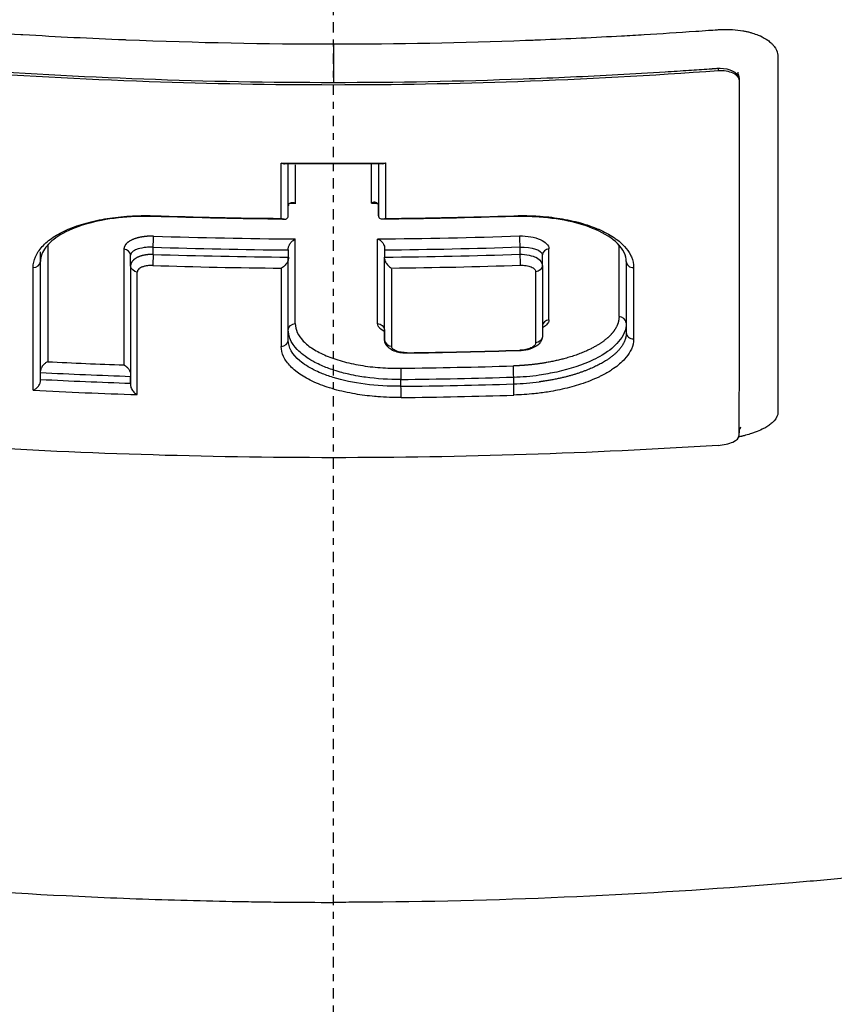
# Model space of a CAD drawing. Header units: millimetres. Extents: x 0 to 4378, y 0 to 2376.
# Tile 138 of 256: x 773 to 784, y 1535 to 1550. Entities that reach past the tile are written whole.
import ezdxf

# ---------------------------------------------------------------- set-up
doc = ezdxf.new("R2010")
doc.units = ezdxf.units.MM
doc.header["$LTSCALE"] = 0.2
doc.linetypes.add('CENTER2', pattern=[1.125, 0.75, -0.125, 0.125, -0.125])
doc.layers.add('02_Center Line', color=1, linetype='CENTER2')

# ---------------------------------------------------------------- blocks, each defined once
blk = doc.blocks.new('A$Cd3ae7b64')
for p, q in [((-1.922, 947.068), (-1.922, 947.068)), ((-0.93, 947.048), (-0.93, 947.048)), ((5.564, 946.692), (5.564, 946.658)), ((-1.922, 946.512), (-1.922, 946.512)), ((-0.93, 946.493), (-0.93, 946.493)), ((0.928, 946.493), (0.928, 946.493)), ((1.919, 946.512), (1.919, 946.512)), ((5.864, 946.548), (5.864, 946.521)), ((-0.649, 944.559), (-0.649, 945.312)), ((-0.649, 944.705), (-0.649, 945.312)), ((0.654, 945.312), (0.654, 944.559)), ((0.654, 945.312), (0.654, 944.706)), ((0.654, 944.559), (0.654, 944.706)), ((-0.548, 943.004), (-0.548, 944.226)), ((-2.602, 944.002), (-2.602, 944.106)), ((-0.649, 944.067), (-0.649, 943.963)), ((0.743, 944.068), (0.743, 944.068)), ((0.743, 944.068), (0.743, 943.964)), ((2.696, 944.109), (2.696, 944.005)), ((-4.23, 942.321), (-4.23, 944.041)), ((-2.928, 943.837), (-2.928, 943.991)), ((-0.649, 942.914), (-0.649, 943.963)), ((-0.649, 942.765), (-0.649, 943.938)), ((0.742, 942.914), (0.743, 943.964)), ((0.742, 942.766), (0.743, 943.939)), ((3.022, 943.84), (3.022, 943.995)), ((-4.23, 943.901), (-4.23, 943.901)), ((-4.23, 942.173), (-4.23, 943.901)), ((-2.928, 943.837), (-2.928, 942.108)), ((-2.928, 943.837), (-2.928, 942.276)), ((-1.922, 943.824), (-1.922, 943.824)), ((-0.93, 943.807), (-0.93, 943.807)), ((1.919, 943.824), (1.919, 943.824)), ((3.022, 943.84), (3.022, 942.969)), ((3.022, 943.84), (3.022, 942.814)), ((4.235, 943.901), (4.235, 942.873)), ((4.235, 943.901), (4.235, 943.015)), ((-0.649, 942.914), (-0.649, 942.914)), ((0.742, 942.914), (0.742, 942.766)), ((0.742, 942.766), (0.742, 942.914)), ((2.926, 942.898), (2.926, 942.898)), ((-0.649, 942.765), (-0.649, 942.765)), ((0.928, 942.358), (0.928, 942.358)), ((-4.23, 942.197), (-4.23, 942.296)), ((-2.928, 942.143), (-2.928, 942.241)), ((2.608, 942.132), (2.608, 942.231)), ((0.979, 942.098), (0.979, 942.196)), ((0.928, 941.936), (0.928, 941.936))]:
    blk.add_line(p, q)
for centre, major_axis, ratio, start_param, end_param in [((-0.759, 1016.699), (-0.008, 82.251), 0.000051, 3.641655, 3.661629), ((0, 1011.586), (71.394, -0.002), 0.928177, 4.701923, 4.722988), ((-0.541, 1016.653), (0.007, 81.799), 0.000022, 2.630721, 2.645093), ((0.547, 1016.656), (0.005, -81.802), 0.000036, 0.496823, 0.51119), ((0.764, 1016.703), (-0.009, -82.256), 0.00003, 5.763093, 5.783064), ((-0.007, 1013.311), (73.954, -0.002), 0.927189, 4.719989, 4.721059), ((0.009, 1013.295), (74.104, -0.002), 0.928102, 4.677143, 4.702178), ((-0.009, 1013.294), (74.104, -0.002), 0.928102, 4.722724, 4.74776), ((0.006, 1013.838), (75.101, -0.002), 0.926931, 4.677744, 4.705038), ((-0.007, 1013.883), (75.149, -0.002), 0.926942, 4.721044, 4.748325), ((0.636, 1016.045), (-0.005, 81.109), 0.000032, 3.591268, 3.624764), ((-4.103, 1015.415), (0.022, 80.346), 0.000056, 2.662156, 2.709591), ((-3.005, 1015.635), (-0.019, -80.621), 0.000055, 5.804391, 5.851613), ((0.007, 1013.899), (75.297, -0.002), 0.927453, 4.677763, 4.703714), ((-0.649, 944.187), (0, 0.135), 0.000363, 3.620457, 3.927222), ((-0.007, 1013.936), (75.337, -0.002), 0.92745, 4.722368, 4.748308), ((0.743, 944.184), (0, 0.131), 0.000579, 2.333901, 2.645888), ((3.098, 1015.684), (0.019, -80.673), 0.000081, 0.450497, 0.478828), ((4.109, 1015.474), (0.02, -80.412), 0.000079, 0.451053, 0.479478), ((-2.603, 943.932), (0.0032, 0.0999), 0.012856, 0.785349, 2.659753), ((0.006, 1013.99), (-75.475, 0.002), 0.927845, 1.536257, 1.562148), ((-0.648, 943.846), (0, 0.133), 0.000491, 0.495302, 0.804216), ((-0.007, 1014.034), (75.523, -0.002), 0.927843, 4.722341, 4.748216), ((0.742, 943.847), (0, 0.133), 0.000583, 5.479289, 5.787417), ((-4.356, 1015.37), (-0.02, 80.689), 0.000072, 3.571985, 3.621911), ((0.007, 1014.044), (-75.665, 0.003), 0.928349, 1.536274, 1.560828), ((-0.755, 1016.036), (-0.005, 81.499), 0.000032, 3.592132, 3.622975), ((-0.008, 1014.089), (75.713, -0.002), 0.928343, 4.723657, 4.748198), ((0.851, 1016.027), (0.008, 81.489), 0.00002, 2.660453, 2.691305), ((4.335, 943.901), (-0.1, 0), 0.886842, 0.000221, 1.627453), ((4.335, 943.901), (-0.1, 0), 0.886842, 0.000018, 0.000221), ((4.363, 1015.435), (-0.022, -80.762), 0.000059, 5.802847, 5.831211), ((-2.849, 1015.666), (0.016, -81.06), 0.000069, 0.429775, 0.479517), ((2.945, 1015.727), (-0.02, -81.126), 0.000062, 5.803638, 5.831873), ((4.335, 942.873), (-0.1, 0), 0.89959, 0.00002, 1.626158), ((-0.006, 1015.207), (78.262, -0.002), 0.92805, 4.726147, 4.746973), ((1.068, 942.628), (-0.0007, 0.0538), 0.007417, 3.1416, 3.707734), ((1.068, 942.628), (-0.0007, 0.0538), 0.007417, 3.137067, 3.1416), ((2.696, 942.665), (-0.0018, 0.0536), 0.018843, 3.145343, 3.705099), ((0.027, 1016.173), (-79.623, 0.001), 0.927134, 1.518638, 1.532479), ((-0.004, 1015.562), (-78.968, 0.002), 0.927072, 1.583258, 1.603845), ((0.027, 1016.194), (-79.789, 0.002), 0.927485, 1.517446, 1.533785), ((-0.004, 1015.589), (-79.137, 0.002), 0.927485, 1.583251, 1.603829), ((2.604, 942.953), (-1.638, -0.061), 0.440176, 1.5568, 1.783466), ((0.026, 1016.25), (-79.932, 0.003), 0.927766, 1.517557, 1.533867), ((-0.004, 1015.66), (-79.293, 0.002), 0.927799, 1.583225, 1.603764), ((2.574, 942.746), (-1.548, -0.043), 0.397023, 1.58138, 1.822144), ((0.026, 1016.281), (-80.099, 0.001), 0.928235, 1.516333, 1.535131), ((-0.004, 1015.687), (-79.462, 0.002), 0.928205, 1.583219, 1.60375), ((5.563, 941.364), (-0.3, -0.023), 0.395372, 1.540951, 3.111748)]:
    blk.add_ellipse(centre, major_axis=major_axis, ratio=ratio, start_param=start_param, end_param=end_param)
for points, knots in [([(-31.28, 945.164), (-31.947, 945.876), (-32.269, 946.705), (-31.75, 947.658), (-31.715, 947.716), (-31.638, 947.837), (-31.596, 947.898), (-31.509, 948.016), (-31.463, 948.075), (-31.22, 948.366), (-30.976, 948.594), (-30.536, 948.932), (-30.376, 949.044), (-29.508, 949.606), (-28.615, 950.043), (-27.265, 950.556), (-26.987, 950.656), (-24.346, 951.559), (-21.31, 952.25), (-15.568, 953.131), (-13.191, 953.41), (-9.442, 953.726), (-8.166, 953.812), (-5.586, 953.956), (-4.261, 954.013), (-2.933, 954.047)], [1.08774, 1.08774, 1.08774, 1.08774, 1.428405, 1.428405, 1.450296, 1.450296, 1.471663, 1.471663, 1.492327, 1.492327, 1.574835, 1.574835, 1.616316, 1.616316, 1.784634, 1.784634, 1.826029, 1.826029, 2.164003, 2.164003, 2.373598, 2.373598, 2.479923, 2.479923, 2.586935, 2.586935, 2.586935, 2.586935]), ([(-20.581, 937.393), (-21.167, 937.58), (-21.725, 937.777), (-22.772, 938.183), (-23.264, 938.394), (-24.638, 939.044), (-25.419, 939.503), (-26.472, 940.294), (-26.828, 940.619), (-27.191, 941.037), (-27.262, 941.126), (-27.361, 941.258), (-27.394, 941.303), (-27.576, 941.567), (-27.694, 941.787), (-27.831, 942.123), (-27.872, 942.244), (-27.936, 942.496), (-27.959, 942.626), (-27.985, 942.891), (-27.987, 943.028), (-27.97, 943.305), (-27.95, 943.444), (-27.889, 943.721), (-27.847, 943.859), (-27.58, 944.559), (-27.185, 945.106), (-26.486, 945.761), (-26.342, 945.886), (-25.869, 946.267), (-25.508, 946.519), (-24.707, 947.013), (-24.265, 947.254), (-23.549, 947.603), (-23.304, 947.716), (-22.797, 947.938), (-22.535, 948.047), (-21.999, 948.259), (-21.72, 948.364), (-21.147, 948.569), (-20.844, 948.671), (-20.405, 948.814), (-20.262, 948.859), (-17.851, 949.605), (-15.19, 950.176), (-11.896, 950.639), (-11.527, 950.688), (-10.501, 950.816), (-9.837, 950.889), (-8.16, 951.052), (-7.133, 951.131), (-5.569, 951.224), (-5.045, 951.251), (-3.992, 951.295), (-3.464, 951.313), (-2.933, 951.326)], [0.00002, 0.00002, 0.00002, 0.00002, 0.259158, 0.259158, 0.518708, 0.518708, 1.038075, 1.038075, 1.384705, 1.384705, 1.477831, 1.477831, 1.526561, 1.526561, 1.759973, 1.759973, 1.890971, 1.890971, 2.029156, 2.029156, 2.171186, 2.171186, 2.316283, 2.316283, 2.460898, 2.460898, 3.049329, 3.049329, 3.189055, 3.189055, 3.478614, 3.478614, 3.769885, 3.769885, 3.913253, 3.913253, 4.056001, 4.056001, 4.19686, 4.19686, 4.341119, 4.341119, 4.411312, 4.411312, 5.498875, 5.498875, 5.634552, 5.634552, 5.872375, 5.872375, 6.229939, 6.229939, 6.408513, 6.408513, 6.587137, 6.587137, 6.587137, 6.587137]), ([(3.067, 951.323), (4.126, 951.294), (5.172, 951.249), (7.244, 951.124), (8.265, 951.043), (9.932, 950.879), (10.592, 950.806), (11.611, 950.678), (11.978, 950.629), (15.251, 950.164), (17.895, 949.595), (20.291, 948.851), (20.433, 948.806), (20.871, 948.663), (21.175, 948.56), (21.75, 948.353), (22.029, 948.248), (22.564, 948.036), (22.824, 947.927), (23.331, 947.705), (23.576, 947.591), (24.29, 947.242), (24.73, 947.001), (25.53, 946.506), (25.889, 946.254), (26.36, 945.872), (26.504, 945.746), (27.199, 945.091), (27.591, 944.543), (27.854, 943.843), (27.895, 943.705), (27.955, 943.428), (27.974, 943.289), (27.989, 943.012), (27.986, 942.876), (27.958, 942.611), (27.934, 942.481), (27.885, 942.292), (27.867, 942.231), (27.807, 942.054), (27.758, 941.936), (27.651, 941.714), (27.593, 941.609), (27.294, 941.126), (26.967, 940.75), (26.236, 940.104), (25.874, 939.833), (24.852, 939.172), (24.133, 938.788), (22.908, 938.242), (22.475, 938.064), (21.564, 937.72), (21.084, 937.553), (20.582, 937.393)], [0.000005, 0.000005, 0.000005, 0.000005, 0.319511, 0.319511, 0.639479, 0.639479, 0.852403, 0.852403, 0.973891, 0.973891, 1.947625, 1.947625, 2.010365, 2.010365, 2.139691, 2.139691, 2.265575, 2.265575, 2.393345, 2.393345, 2.521559, 2.521559, 2.781941, 2.781941, 3.041001, 3.041001, 3.166048, 3.166048, 3.692233, 3.692233, 3.821507, 3.821507, 3.951206, 3.951206, 4.07808, 4.07808, 4.201324, 4.201324, 4.258471, 4.258471, 4.368502, 4.368502, 4.468635, 4.468635, 4.831764, 4.831764, 5.102761, 5.102761, 5.508805, 5.508805, 5.711646, 5.711646, 5.914059, 5.914059, 5.914059, 5.914059]), ([(0.009, 950.824), (-1.128, 950.824), (-2.276, 950.804), (-4.534, 950.726), (-5.688, 950.665), (-8.127, 950.483), (-9.404, 950.355), (-13.452, 949.839), (-16.034, 949.329), (-20.77, 947.98), (-22.793, 947.122), (-25.516, 945.306), (-26.47, 944.258), (-26.709, 942.587), (-26.63, 942.09), (-26.035, 940.853), (-25.328, 940.129), (-22.925, 938.537), (-21.315, 937.909), (-20.252, 937.534)], [-3.557548, -3.557548, -3.557548, -3.557548, -3.349945, -3.349945, -3.131371, -3.131371, -2.88131, -2.88131, -2.314192, -2.314192, -1.681115, -1.681115, -1.111984, -1.111984, -0.864569, -0.864569, -0.492008, -0.492008, -0.000015, -0.000015, -0.000015, -0.000015]), ([(20.254, 937.534), (21.316, 937.909), (22.924, 938.536), (25.326, 940.126), (26.033, 940.85), (26.63, 942.085), (26.71, 942.581), (26.475, 944.251), (25.525, 945.3), (22.805, 947.118), (20.784, 947.976), (16.051, 949.326), (13.47, 949.836), (9.424, 950.353), (8.146, 950.481), (5.708, 950.664), (4.554, 950.725), (2.295, 950.804), (1.147, 950.824), (0.009, 950.824)], [-5.847616, -5.847616, -5.847616, -5.847616, -5.038817, -5.038817, -4.426364, -4.426364, -4.019655, -4.019655, -3.083823, -3.083823, -2.043533, -2.043533, -1.111663, -1.111663, -0.700523, -0.700523, -0.341482, -0.341482, 0, 0, 0, 0]), ([(-5.962, 947.222), (-5.903, 947.233), (-5.846, 947.241), (-5.787, 947.246), (-5.744, 947.25), (-5.679, 947.252), (-5.638, 947.252), (-5.623, 947.251), (-5.611, 947.251), (-5.605, 947.251), (-5.584, 947.25), (-5.542, 947.247), (-5.479, 947.243), (-5.426, 947.239), (-5.329, 947.232), (-5.263, 947.227), (-5.252, 947.227), (-5.241, 947.226), (-5.232, 947.225), (-4.989, 947.209), (-4.758, 947.194), (-4.512, 947.179), (-4.503, 947.179), (-4.494, 947.178), (-4.485, 947.178), (-3.978, 947.148), (-3.517, 947.125), (-3.008, 947.104), (-3.002, 947.104), (-2.996, 947.103), (-2.99, 947.103), (-1.958, 947.061), (-0.982, 947.042), (0.003, 947.042)], [0, 0, 0, 0, 0.03125, 0.03125, 0.03125, 0.053883, 0.053883, 0.053883, 0.0625, 0.0625, 0.0625, 0.09375, 0.09375, 0.09375, 0.120399, 0.120399, 0.120399, 0.125, 0.125, 0.125, 0.245614, 0.245614, 0.245614, 0.25, 0.25, 0.25, 0.497095, 0.497095, 0.497095, 0.5, 0.5, 0.5, 1, 1, 1, 1]), ([(0.003, 947.042), (0.918, 947.042), (1.875, 947.061), (2.779, 947.095), (2.851, 947.098), (2.923, 947.1), (2.996, 947.103), (3.383, 947.119), (3.783, 947.138), (4.166, 947.159), (4.275, 947.165), (4.383, 947.172), (4.491, 947.178), (4.737, 947.193), (4.983, 947.209), (5.238, 947.226), (5.299, 947.23), (5.362, 947.234), (5.424, 947.239), (5.466, 947.242), (5.509, 947.245), (5.552, 947.248), (5.572, 947.249), (5.591, 947.25), (5.611, 947.251), (5.72, 947.255), (5.824, 947.248), (5.919, 947.232), (5.935, 947.229), (5.951, 947.226), (5.967, 947.222)], [0, 0, 0, 0, 0.0625, 0.0625, 0.0625, 0.0674467, 0.0674467, 0.0674467, 0.09375, 0.09375, 0.09375, 0.1011986, 0.1011986, 0.1011986, 0.1181477, 0.1181477, 0.1181477, 0.1222453, 0.1222453, 0.1222453, 0.125, 0.125, 0.125, 0.1262746, 0.1262746, 0.1262746, 0.133446, 0.133446, 0.133446, 0.1346715, 0.1346715, 0.1346715, 0.1346715]), ([(5.967, 947.222), (5.967, 947.222), (5.967, 947.222), (5.967, 947.222), (5.983, 947.219), (5.998, 947.216), (6.013, 947.212), (6.028, 947.208), (6.043, 947.204), (6.057, 947.199), (6.086, 947.191), (6.113, 947.181), (6.14, 947.171), (6.151, 947.166), (6.162, 947.161), (6.172, 947.157), (6.211, 947.139), (6.247, 947.118), (6.278, 947.096), (6.298, 947.082), (6.315, 947.068), (6.331, 947.052), (6.342, 947.042), (6.352, 947.032), (6.36, 947.022), (6.365, 947.016), (6.369, 947.011), (6.373, 947.005), (6.397, 946.973), (6.414, 946.934), (6.421, 946.901), (6.423, 946.892), (6.425, 946.884), (6.425, 946.877)], [0.13467149, 0.13467149, 0.13467149, 0.13467149, 0.13467577, 0.13467577, 0.13467577, 0.13590742, 0.13590742, 0.13590742, 0.13713858, 0.13713858, 0.13713858, 0.13959007, 0.13959007, 0.13959007, 0.140625, 0.140625, 0.140625, 0.14441188, 0.14441188, 0.14441188, 0.14682819, 0.14682819, 0.14682819, 0.1484375, 0.1484375, 0.1484375, 0.1492622, 0.1492622, 0.1492622, 0.15366753, 0.15366753, 0.15366753, 0.15478892, 0.15478892, 0.15478892, 0.15478892]), ([(6.425, 946.877), (6.426, 946.868), (6.426, 946.859), (6.427, 946.853), (6.427, 946.838), (6.426, 946.816), (6.426, 946.791), (6.427, 946.756), (6.426, 946.715), (6.427, 946.681), (6.427, 946.679), (6.427, 946.677), (6.427, 946.675), (6.427, 946.617), (6.427, 946.557), (6.427, 946.499), (6.427, 946.487), (6.427, 946.475), (6.427, 946.463), (6.427, 946.359), (6.427, 946.247), (6.427, 946.151), (6.427, 945.975), (6.427, 945.794), (6.427, 945.61), (6.427, 945.572), (6.427, 945.533), (6.427, 945.494), (6.427, 945.382), (6.427, 945.269), (6.427, 945.154), (6.427, 945.04), (6.427, 944.904), (6.427, 944.807), (6.427, 944.758), (6.427, 944.709), (6.427, 944.66), (6.427, 944.443), (6.427, 944.223), (6.427, 943.998), (6.427, 943.869), (6.427, 943.739), (6.427, 943.609), (6.427, 943.523), (6.427, 943.437), (6.427, 943.35), (6.427, 943.229), (6.427, 943.107), (6.427, 942.984), (6.427, 942.899), (6.427, 942.813), (6.427, 942.727), (6.427, 942.707), (6.427, 942.687), (6.427, 942.668), (6.427, 942.562), (6.427, 942.442), (6.427, 942.349), (6.427, 942.275), (6.427, 942.201), (6.427, 942.126), (6.427, 942.029), (6.427, 941.931), (6.427, 941.835), (6.427, 941.819), (6.427, 941.802), (6.427, 941.786), (6.427, 941.778), (6.427, 941.771), (6.427, 941.763), (6.427, 941.751), (6.427, 941.74), (6.427, 941.728), (6.427, 941.716), (6.426, 941.704), (6.423, 941.692), (6.413, 941.651), (6.386, 941.609), (6.341, 941.569), (6.334, 941.562), (6.326, 941.556), (6.318, 941.549)], [0.1547889, 0.1547889, 0.1547889, 0.1547889, 0.15625, 0.15625, 0.15625, 0.1593979, 0.1593979, 0.1593979, 0.1637965, 0.1637965, 0.1637965, 0.1640625, 0.1640625, 0.1640625, 0.171875, 0.171875, 0.171875, 0.1734917, 0.1734917, 0.1734917, 0.1875, 0.1875, 0.1875, 0.213324, 0.213324, 0.213324, 0.21875, 0.21875, 0.21875, 0.234375, 0.234375, 0.234375, 0.25, 0.25, 0.25, 0.2579257, 0.2579257, 0.2579257, 0.2926672, 0.2926672, 0.2926672, 0.3125, 0.3125, 0.3125, 0.3255033, 0.3255033, 0.3255033, 0.34375, 0.34375, 0.34375, 0.3564771, 0.3564771, 0.3564771, 0.359375, 0.359375, 0.359375, 0.375, 0.375, 0.375, 0.3873006, 0.3873006, 0.3873006, 0.40346, 0.40346, 0.40346, 0.40625, 0.40625, 0.40625, 0.4075224, 0.4075224, 0.4075224, 0.409563, 0.409563, 0.409563, 0.4116065, 0.4116065, 0.4116065, 0.4185939, 0.4185939, 0.4185939, 0.4197379, 0.4197379, 0.4197379, 0.4197379]), ([(-5.558, 946.658), (-4.594, 946.589), (-3.629, 946.536), (-1.773, 946.47), (-0.887, 946.454), (0.893, 946.454), (1.779, 946.47), (3.634, 946.536), (4.6, 946.589), (5.564, 946.658)], [-1.113248, -1.113248, -1.113248, -1.113248, -0.82321, -0.82321, -0.556619, -0.556619, -0.289996, -0.289996, 0, 0, 0, 0]), ([(-5.477, 946.685), (-4.565, 946.621), (-3.652, 946.571), (-1.825, 946.504), (-0.911, 946.487), (0.003, 946.487)], [0, 0, 0, 0, 0.5, 0.5, 1, 1, 1, 1]), ([(0.003, 946.487), (0.917, 946.487), (1.831, 946.505), (2.745, 946.538), (3.201, 946.555), (3.658, 946.576), (4.114, 946.6), (4.342, 946.613), (4.57, 946.626), (4.798, 946.64), (4.855, 946.644), (4.912, 946.647), (4.969, 946.651), (5.026, 946.655), (5.083, 946.658), (5.14, 946.662), (5.238, 946.669), (5.336, 946.675), (5.433, 946.682), (5.447, 946.683), (5.461, 946.684), (5.474, 946.685)], [0.0000001, 0.0000001, 0.0000001, 0.0000001, 0.492771, 0.492771, 0.492771, 0.7391565, 0.7391565, 0.7391565, 0.8623493, 0.8623493, 0.8623493, 0.8931475, 0.8931475, 0.8931475, 0.9239457, 0.9239457, 0.9239457, 0.9766944, 0.9766944, 0.9766944, 0.9841395, 0.9841395, 0.9841395, 0.9841395]), ([(5.474, 946.685), (5.477, 946.685), (5.48, 946.686), (5.482, 946.686), (5.499, 946.687), (5.515, 946.688), (5.532, 946.689), (5.543, 946.69), (5.553, 946.691), (5.564, 946.692)], [0.98413947, 0.98413947, 0.98413947, 0.98413947, 0.98554205, 0.98554205, 0.98554205, 0.99438973, 0.99438973, 0.99438973, 0.99999998, 0.99999998, 0.99999998, 0.99999998]), ([(5.564, 946.692), (5.572, 946.692), (5.581, 946.692), (5.59, 946.692), (5.655, 946.692), (5.721, 946.677), (5.767, 946.656), (5.823, 946.63), (5.863, 946.589), (5.864, 946.548)], [0, 0, 0, 0, 0.0564556, 0.0564556, 0.0564556, 0.4856693, 0.4856693, 0.4856693, 0.9999985, 0.9999985, 0.9999985, 0.9999985]), ([(5.564, 946.658), (5.643, 946.663), (5.718, 946.65), (5.773, 946.625), (5.828, 946.599), (5.863, 946.563), (5.864, 946.521)], [0, 0, 0, 0, 0.500515, 0.500515, 0.500515, 1, 1, 1, 1]), ([(5.846, 946.636), (5.846, 946.636), (5.846, 946.636), (5.846, 946.634), (5.847, 946.633), (5.847, 946.629), (5.847, 946.627), (5.848, 946.618), (5.849, 946.612), (5.853, 946.596), (5.856, 946.585), (5.86, 946.574)], [0.90379997, 0.90379997, 0.90379997, 0.90379997, 0.90458477, 0.90458477, 0.90556, 0.90556, 0.90703303, 0.90703303, 0.90970527, 0.90970527, 0.91423294, 0.91423294, 0.91423294, 0.91423294]), ([(5.864, 946.521), (5.864, 945.551), (5.864, 944.638), (5.864, 942.923), (5.864, 942.124), (5.863, 941.383)], [-1.119708, -1.119708, -1.119708, -1.119708, -0.559623, -0.559623, -0.000001, -0.000001, -0.000001, -0.000001]), ([(-0.749, 945.324), (-0.747, 945.323), (-0.745, 945.322), (-0.735, 945.317), (-0.726, 945.315), (-0.714, 945.313), (-0.71, 945.312), (-0.706, 945.312)], [-0.000875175, -0.000875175, -0.000875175, -0.000875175, 0, 0, 0.003670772, 0.003670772, 0.005581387, 0.005581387, 0.005581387, 0.005581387]), ([(0.712, 945.312), (0.724, 945.312), (0.736, 945.315), (0.751, 945.322), (0.753, 945.323), (0.755, 945.324)], [0.009344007, 0.009344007, 0.009344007, 0.009344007, 0.014404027, 0.014404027, 0.015176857, 0.015176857, 0.015176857, 0.015176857]), ([(-0.643, 944.727), (-0.644, 944.723), (-0.646, 944.719), (-0.648, 944.712), (-0.648, 944.709), (-0.649, 944.705)], [-0.003051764, -0.003051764, -0.003051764, -0.003051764, -0.001475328, -0.001475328, -0.000001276, -0.000001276, -0.000001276, -0.000001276]), ([(-0.643, 944.727), (-0.639, 944.733), (-0.633, 944.739), (-0.62, 944.748), (-0.612, 944.751), (-0.596, 944.754), (-0.588, 944.754), (-0.572, 944.752), (-0.563, 944.75), (-0.552, 944.745), (-0.55, 944.744), (-0.548, 944.743)], [0.00000446, 0.00000446, 0.00000446, 0.00000446, 0.00315582, 0.00315582, 0.00647054, 0.00647054, 0.00967903, 0.00967903, 0.01290135, 0.01290135, 0.01364303, 0.01364303, 0.01364303, 0.01364303]), ([(0.648, 944.727), (0.646, 944.73), (0.644, 944.733), (0.635, 944.743), (0.626, 944.749), (0.607, 944.755), (0.598, 944.756), (0.579, 944.755), (0.569, 944.752), (0.558, 944.746), (0.555, 944.745), (0.553, 944.743)], [-0.01552143, -0.01552143, -0.01552143, -0.01552143, -0.01394941, -0.01394941, -0.00870943, -0.00870943, -0.00449248, -0.00449248, 0, 0, 0.00105534, 0.00105534, 0.00105534, 0.00105534]), ([(0.654, 944.706), (0.654, 944.709), (0.653, 944.712), (0.651, 944.72), (0.65, 944.723), (0.648, 944.727)], [-0.003257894, -0.003257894, -0.003257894, -0.003257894, -0.001782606, -0.001782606, -0.000132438, -0.000132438, -0.000132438, -0.000132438]), ([(-4.336, 943.812), (-4.336, 943.865), (-4.325, 943.917), (-4.303, 943.968), (-4.281, 944.019), (-4.248, 944.068), (-4.205, 944.115), (-4.162, 944.163), (-4.109, 944.208), (-4.046, 944.25), (-3.983, 944.291), (-3.911, 944.33), (-3.831, 944.365), (-3.751, 944.399), (-3.663, 944.43), (-3.568, 944.456), (-3.474, 944.483), (-3.373, 944.504), (-3.268, 944.521), (-3.163, 944.538), (-3.054, 944.55), (-2.943, 944.557), (-2.832, 944.563), (-2.718, 944.565), (-2.604, 944.561)], [0, 0, 0, 0, 0.125, 0.125, 0.125, 0.25, 0.25, 0.25, 0.375, 0.375, 0.375, 0.499999, 0.499999, 0.499999, 0.625, 0.625, 0.625, 0.75, 0.75, 0.75, 0.875, 0.875, 0.875, 1, 1, 1, 1]), ([(-2.604, 944.551), (-2.772, 944.556), (-2.943, 944.549), (-3.271, 944.512), (-3.431, 944.481), (-3.717, 944.397), (-3.844, 944.343), (-4.036, 944.228), (-4.106, 944.167), (-4.204, 944.039), (-4.23, 943.971), (-4.23, 943.901)], [0.0000037, 0.0000037, 0.0000037, 0.0000037, 0.0505873, 0.0505873, 0.1033102, 0.1033102, 0.1569185, 0.1569185, 0.2068623, 0.2068623, 0.2614582, 0.2614582, 0.2614582, 0.2614582]), ([(-0.749, 944.522), (-0.747, 944.521), (-0.745, 944.52), (-0.733, 944.515), (-0.723, 944.512), (-0.704, 944.511), (-0.695, 944.511), (-0.68, 944.516), (-0.674, 944.519), (-0.663, 944.527), (-0.658, 944.532), (-0.655, 944.538)], [-0.00093187, -0.00093187, -0.00093187, -0.00093187, 0, 0, 0.00436612, 0.00436612, 0.00867322, 0.00867322, 0.01202355, 0.01202355, 0.01490186, 0.01490186, 0.01490186, 0.01490186]), ([(-0.655, 944.538), (-0.653, 944.541), (-0.651, 944.545), (-0.649, 944.552), (-0.649, 944.556), (-0.649, 944.559)], [0.000120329, 0.000120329, 0.000120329, 0.000120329, 0.001765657, 0.001765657, 0.003236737, 0.003236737, 0.003236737, 0.003236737]), ([(0.654, 944.559), (0.654, 944.556), (0.655, 944.552), (0.657, 944.545), (0.658, 944.542), (0.66, 944.538)], [0.000001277, 0.000001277, 0.000001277, 0.000001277, 0.001472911, 0.001472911, 0.003117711, 0.003117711, 0.003117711, 0.003117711]), ([(0.755, 944.522), (0.753, 944.521), (0.751, 944.52), (0.737, 944.514), (0.724, 944.511), (0.702, 944.511), (0.691, 944.513), (0.677, 944.52), (0.673, 944.523), (0.666, 944.53), (0.663, 944.534), (0.66, 944.538)], [-0.01576575, -0.01576575, -0.01576575, -0.01576575, -0.0149023, -0.0149023, -0.00948324, -0.00948324, -0.00441114, -0.00441114, -0.00209553, -0.00209553, -0.00007679, -0.00007679, -0.00007679, -0.00007679]), ([(4.235, 943.901), (4.235, 943.985), (4.197, 944.073), (4.035, 944.232), (3.926, 944.302), (3.678, 944.41), (3.543, 944.453), (3.246, 944.516), (3.081, 944.537), (2.813, 944.551), (2.711, 944.552), (2.609, 944.549)], [0, 0, 0, 0, 0.070748, 0.070748, 0.1293107, 0.1293107, 0.1794072, 0.1794072, 0.2307919, 0.2307919, 0.2612525, 0.2612525, 0.2612525, 0.2612525]), ([(2.61, 944.561), (2.694, 944.564), (2.779, 944.564), (2.863, 944.561), (2.892, 944.56), (2.92, 944.559), (2.949, 944.557), (3.006, 944.554), (3.062, 944.549), (3.118, 944.543), (3.171, 944.537), (3.223, 944.53), (3.274, 944.522), (3.379, 944.505), (3.48, 944.483), (3.574, 944.457), (3.579, 944.455), (3.584, 944.454), (3.589, 944.453), (3.661, 944.432), (3.729, 944.409), (3.793, 944.383), (3.808, 944.377), (3.822, 944.371), (3.836, 944.365), (3.876, 944.348), (3.913, 944.33), (3.949, 944.311), (3.985, 944.291), (4.02, 944.271), (4.051, 944.25), (4.068, 944.239), (4.084, 944.227), (4.099, 944.216), (4.142, 944.184), (4.179, 944.151), (4.211, 944.116), (4.245, 944.078), (4.274, 944.038), (4.295, 943.998), (4.3, 943.988), (4.304, 943.978), (4.309, 943.968), (4.33, 943.917), (4.341, 943.865), (4.341, 943.813)], [0, 0, 0, 0, 0.093194, 0.093194, 0.093194, 0.125, 0.125, 0.125, 0.189042, 0.189042, 0.189042, 0.25, 0.25, 0.25, 0.375001, 0.375001, 0.375001, 0.38152, 0.38152, 0.38152, 0.477845, 0.477845, 0.477845, 0.5, 0.5, 0.5, 0.56152, 0.56152, 0.56152, 0.625001, 0.625001, 0.625001, 0.658058, 0.658058, 0.658058, 0.75, 0.75, 0.75, 0.850773, 0.850773, 0.850773, 0.875, 0.875, 0.875, 1, 1, 1, 1]), ([(-0.649, 944.091), (-0.648, 944.098), (-0.647, 944.104), (-0.644, 944.118), (-0.641, 944.125), (-0.631, 944.146), (-0.622, 944.161), (-0.601, 944.186), (-0.591, 944.196), (-0.566, 944.217), (-0.555, 944.223), (-0.548, 944.226)], [0.00005399, 0.00005399, 0.00005399, 0.00005399, 0.00205261, 0.00205261, 0.00430952, 0.00430952, 0.00906863, 0.00906863, 0.01302984, 0.01302984, 0.01836274, 0.01836274, 0.01836274, 0.01836274]), ([(0.642, 944.226), (0.642, 944.226), (0.642, 944.226), (0.651, 944.223), (0.663, 944.218), (0.688, 944.2), (0.698, 944.191), (0.718, 944.167), (0.727, 944.152), (0.738, 944.125), (0.741, 944.114), (0.742, 944.099), (0.743, 944.096), (0.743, 944.093)], [-0.00010774, -0.00010774, -0.00010774, -0.00010774, 0, 0, 0.00301016, 0.00301016, 0.00518551, 0.00518551, 0.0079686, 0.0079686, 0.01017461, 0.01017461, 0.01088966, 0.01088966, 0.01088966, 0.01088966]), ([(2.691, 944.269), (2.747, 944.27), (2.804, 944.267), (2.854, 944.258), (2.956, 944.239), (3.038, 944.203), (3.083, 944.157), (3.106, 944.135), (3.118, 944.109), (3.118, 944.083)], [0, 0, 0, 0, 0.250033, 0.250033, 0.250033, 0.75, 0.75, 0.75, 1, 1, 1, 1]), ([(-2.602, 944.106), (-2.623, 944.107), (-2.646, 944.107), (-2.669, 944.106), (-2.691, 944.105), (-2.713, 944.103), (-2.733, 944.101), (-2.78, 944.094), (-2.817, 944.083), (-2.834, 944.077), (-2.836, 944.076), (-2.838, 944.076), (-2.839, 944.075), (-2.86, 944.067), (-2.887, 944.055), (-2.906, 944.036), (-2.919, 944.024), (-2.928, 944.009), (-2.928, 943.991)], [0, 0, 0, 0, 0.1204224, 0.1204224, 0.1204224, 0.2334986, 0.2334986, 0.2334986, 0.5, 0.5, 0.5, 0.524836, 0.524836, 0.524836, 0.8181159, 0.8181159, 0.8181159, 1, 1, 1, 1]), ([(-0.649, 943.938), (-0.649, 943.931), (-0.65, 943.924), (-0.654, 943.91), (-0.657, 943.902), (-0.669, 943.879), (-0.68, 943.863), (-0.702, 943.839), (-0.711, 943.83), (-0.73, 943.815), (-0.74, 943.809), (-0.749, 943.805)], [-0.01932859, -0.01932859, -0.01932859, -0.01932859, -0.01686752, -0.01686752, -0.01403596, -0.01403596, -0.0080494, -0.0080494, -0.00399872, -0.00399872, 0, 0, 0, 0]), ([(0.743, 943.939), (0.743, 943.936), (0.743, 943.933), (0.745, 943.92), (0.748, 943.91), (0.76, 943.884), (0.771, 943.868), (0.792, 943.843), (0.802, 943.833), (0.824, 943.816), (0.834, 943.809), (0.844, 943.806)], [0, 0, 0, 0, 0.00105443, 0.00105443, 0.00390422, 0.00390422, 0.00841748, 0.00841748, 0.01167124, 0.01167124, 0.01536804, 0.01536804, 0.01536804, 0.01536804]), ([(2.696, 944.005), (2.782, 944.008), (2.892, 943.978), (2.927, 943.961), (2.957, 943.945), (3.008, 943.915), (3.02, 943.86), (3.021, 943.854), (3.022, 943.847), (3.022, 943.84)], [0, 0, 0, 0, 0.4992992, 0.4992992, 0.4992992, 0.9482076, 0.9482076, 0.9482076, 1, 1, 1, 1]), ([(-2.607, 943.843), (-2.621, 943.844), (-2.634, 943.843), (-2.645, 943.843), (-2.649, 943.843), (-2.653, 943.843), (-2.656, 943.842), (-2.666, 943.842), (-2.675, 943.841), (-2.683, 943.84), (-2.686, 943.839), (-2.689, 943.839), (-2.691, 943.839), (-2.701, 943.837), (-2.709, 943.836), (-2.717, 943.834), (-2.725, 943.832), (-2.732, 943.83), (-2.738, 943.828), (-2.744, 943.826), (-2.75, 943.825), (-2.755, 943.823), (-2.761, 943.821), (-2.766, 943.818), (-2.77, 943.816), (-2.78, 943.812), (-2.788, 943.808), (-2.794, 943.804), (-2.8, 943.8), (-2.805, 943.796), (-2.81, 943.792), (-2.825, 943.778), (-2.832, 943.763), (-2.831, 943.748)], [0, 0, 0, 0, 0.046422, 0.046422, 0.046422, 0.063135, 0.063135, 0.063135, 0.11053, 0.11053, 0.11053, 0.12627, 0.12627, 0.12627, 0.18889, 0.18889, 0.18889, 0.251509, 0.251509, 0.251509, 0.313558, 0.313558, 0.313558, 0.37668, 0.37668, 0.37668, 0.501837, 0.501837, 0.501837, 0.609274, 0.609274, 0.609274, 1, 1, 1, 1]), ([(2.701, 943.846), (2.73, 943.847), (2.759, 943.846), (2.787, 943.841), (2.814, 943.837), (2.838, 943.831), (2.859, 943.822), (2.88, 943.813), (2.897, 943.802), (2.908, 943.79), (2.92, 943.778), (2.926, 943.765), (2.926, 943.752)], [0, 0, 0, 0, 0.25, 0.25, 0.25, 0.5, 0.5, 0.5, 0.75, 0.75, 0.75, 1, 1, 1, 1]), ([(3.118, 943.059), (3.118, 943.043), (3.113, 943.027), (3.103, 943.01), (3.092, 942.994), (3.076, 942.977), (3.053, 942.96), (3.044, 942.954), (3.034, 942.947), (3.023, 942.94)], [0, 0, 0, 0, 0.2504489, 0.2504489, 0.2504489, 0.5009372, 0.5009372, 0.5009372, 0.5989114, 0.5989114, 0.5989114, 0.5989114]), ([(0.979, 942.196), (0.805, 942.195), (0.633, 942.205), (0.468, 942.228), (0.431, 942.233), (0.394, 942.239), (0.359, 942.245), (0.314, 942.253), (0.27, 942.261), (0.228, 942.271), (0.151, 942.288), (0.107, 942.299), (0.008, 942.331), (-0.055, 942.351), (-0.114, 942.373), (-0.169, 942.398), (-0.203, 942.412), (-0.234, 942.428), (-0.265, 942.444), (-0.305, 942.465), (-0.343, 942.488), (-0.378, 942.511), (-0.413, 942.535), (-0.462, 942.575), (-0.474, 942.586), (-0.525, 942.631), (-0.649, 942.735), (-0.649, 942.914)], [0, 0, 0, 0, 0.25, 0.25, 0.25, 0.3057667, 0.3057667, 0.3057667, 0.375, 0.375, 0.375, 0.5, 0.5, 0.5, 0.5781771, 0.5781771, 0.5781771, 0.625, 0.625, 0.625, 0.6875, 0.6875, 0.6875, 0.75, 0.75, 0.75, 0.999996, 0.999996, 0.999996, 0.999996]), ([(-0.548, 943.004), (-0.548, 942.96), (-0.538, 942.917), (-0.519, 942.875), (-0.5, 942.832), (-0.47, 942.791), (-0.432, 942.751), (-0.394, 942.711), (-0.347, 942.673), (-0.291, 942.638), (-0.235, 942.603), (-0.171, 942.57), (-0.101, 942.54), (-0.03, 942.51), (0.047, 942.483), (0.13, 942.46), (0.213, 942.437), (0.302, 942.417), (0.394, 942.402), (0.486, 942.386), (0.582, 942.374), (0.68, 942.367), (0.778, 942.36), (0.878, 942.357), (0.978, 942.358)], [0, 0, 0, 0, 0.125, 0.125, 0.125, 0.25, 0.25, 0.25, 0.375, 0.375, 0.375, 0.5, 0.5, 0.5, 0.625, 0.625, 0.625, 0.75, 0.75, 0.75, 0.875, 0.875, 0.875, 1, 1, 1, 1]), ([(0.742, 942.887), (0.715, 942.901), (0.693, 942.917), (0.675, 942.934), (0.664, 942.945), (0.655, 942.956), (0.65, 942.968), (0.644, 942.98), (0.642, 942.992), (0.642, 943.004)], [0.5605287, 0.5605287, 0.5605287, 0.5605287, 0.7509063, 0.7509063, 0.7509063, 0.875453, 0.875453, 0.875453, 1, 1, 1, 1]), ([(4.235, 943.015), (4.236, 942.913), (4.189, 942.822), (4.123, 942.744), (4.058, 942.667), (4.004, 942.62), (3.884, 942.548), (3.844, 942.523), (3.801, 942.5), (3.756, 942.479), (3.6, 942.404), (3.42, 942.346), (3.229, 942.304), (3.146, 942.287), (3.061, 942.272), (2.976, 942.261)], [0, 0, 0, 0, 0.25, 0.25, 0.25, 0.5, 0.5, 0.5, 0.5839635, 0.5839635, 0.5839635, 0.8742063, 0.8742063, 0.8742063, 1, 1, 1, 1]), ([(4.341, 942.783), (4.341, 942.733), (4.33, 942.684), (4.308, 942.634), (4.304, 942.624), (4.299, 942.614), (4.293, 942.603), (4.272, 942.565), (4.244, 942.526), (4.21, 942.489), (4.189, 942.465), (4.165, 942.442), (4.139, 942.42), (4.112, 942.397), (4.083, 942.375), (4.051, 942.353), (4.042, 942.346), (4.032, 942.34), (4.023, 942.334), (3.98, 942.306), (3.933, 942.279), (3.883, 942.254), (3.867, 942.246), (3.852, 942.239), (3.836, 942.231), (3.756, 942.194), (3.669, 942.159), (3.575, 942.128), (3.565, 942.125), (3.555, 942.122), (3.545, 942.119), (3.459, 942.092), (3.369, 942.069), (3.276, 942.049), (3.232, 942.04), (3.188, 942.031), (3.144, 942.023), (3.08, 942.013), (3.016, 942.003), (2.951, 941.996), (2.936, 941.994), (2.921, 941.992), (2.906, 941.991), (2.809, 941.98), (2.711, 941.974), (2.612, 941.971)], [0, 0, 0, 0, 0.124961, 0.124961, 0.124961, 0.151074, 0.151074, 0.151074, 0.25, 0.25, 0.25, 0.31207, 0.31207, 0.31207, 0.375, 0.375, 0.375, 0.39351, 0.39351, 0.39351, 0.475398, 0.475398, 0.475398, 0.5, 0.5, 0.5, 0.625, 0.625, 0.625, 0.638241, 0.638241, 0.638241, 0.75, 0.75, 0.75, 0.801734, 0.801734, 0.801734, 0.874941, 0.874941, 0.874941, 0.891604, 0.891604, 0.891604, 1, 1, 1, 1]), ([(3.022, 942.813), (3.022, 942.797), (3.018, 942.781), (3.006, 942.751), (2.997, 942.737), (2.974, 942.708), (2.959, 942.694), (2.919, 942.667), (2.894, 942.654), (2.832, 942.63), (2.792, 942.621), (2.734, 942.613), (2.716, 942.612), (2.698, 942.611)], [0, 0, 0, 0, 0.00585238, 0.00585238, 0.0116934, 0.0116934, 0.01878116, 0.01878116, 0.02852307, 0.02852307, 0.04105936, 0.04105936, 0.04637734, 0.04637734, 0.04637734, 0.04637734]), ([(-0.542, 942.318), (-0.544, 942.319), (-0.545, 942.32), (-0.546, 942.321), (-0.573, 942.342), (-0.597, 942.365), (-0.618, 942.387), (-0.661, 942.432), (-0.695, 942.48), (-0.717, 942.528), (-0.739, 942.576), (-0.75, 942.626), (-0.75, 942.675)], [0.6844931, 0.6844931, 0.6844931, 0.6844931, 0.6875004, 0.6875004, 0.6875004, 0.7500001, 0.7500001, 0.7500001, 0.8750003, 0.8750003, 0.8750003, 1, 1, 1, 1]), ([(0.979, 942.098), (0.627, 942.094), (0.277, 942.141), (-0.003, 942.226), (-0.064, 942.245), (-0.122, 942.265), (-0.175, 942.287), (-0.211, 942.302), (-0.244, 942.317), (-0.276, 942.333), (-0.357, 942.374), (-0.426, 942.419), (-0.482, 942.466), (-0.59, 942.558), (-0.649, 942.661), (-0.649, 942.765)], [0, 0, 0, 0, 0.4109052, 0.4109052, 0.4109052, 0.5000049, 0.5000049, 0.5000049, 0.5590367, 0.5590367, 0.5590367, 0.7086872, 0.7086872, 0.7086872, 0.9999925, 0.9999925, 0.9999925, 0.9999925]), ([(1.069, 942.575), (1.041, 942.574), (1.012, 942.576), (0.956, 942.584), (0.929, 942.591), (0.872, 942.609), (0.842, 942.623), (0.803, 942.652), (0.79, 942.663), (0.77, 942.686), (0.763, 942.697), (0.752, 942.718), (0.749, 942.727), (0.744, 942.746), (0.743, 942.756), (0.742, 942.765)], [0, 0, 0, 0, 0.00847324, 0.00847324, 0.01746883, 0.01746883, 0.02861134, 0.02861134, 0.03460799, 0.03460799, 0.0391529, 0.0391529, 0.04269395, 0.04269395, 0.04637472, 0.04637472, 0.04637472, 0.04637472]), ([(1.069, 942.583), (1.04, 942.582), (1.011, 942.585), (0.983, 942.589), (0.956, 942.593), (0.931, 942.6), (0.911, 942.609), (0.89, 942.617), (0.873, 942.628), (0.861, 942.639), (0.85, 942.651), (0.844, 942.663), (0.844, 942.676)], [0, 0, 0, 0, 0.25, 0.25, 0.25, 0.5, 0.5, 0.5, 0.75, 0.75, 0.75, 1, 1, 1, 1]), ([(2.925, 942.724), (2.926, 942.711), (2.92, 942.698), (2.897, 942.673), (2.879, 942.662), (2.837, 942.643), (2.812, 942.635), (2.757, 942.623), (2.728, 942.62), (2.698, 942.619)], [0, 0, 0, 0, 0.24981, 0.24981, 0.50014, 0.50014, 0.749753, 0.749753, 1, 1, 1, 1]), ([(-4.125, 942.452), (-4.125, 942.452), (-4.126, 942.452), (-4.134, 942.449), (-4.145, 942.444), (-4.167, 942.427), (-4.177, 942.418), (-4.199, 942.395), (-4.21, 942.379), (-4.221, 942.357), (-4.225, 942.349), (-4.229, 942.335), (-4.23, 942.328), (-4.23, 942.321)], [-0.0182212, -0.0182212, -0.0182212, -0.0182212, -0.01808861, -0.01808861, -0.01351982, -0.01351982, -0.0097256, -0.0097256, -0.00462924, -0.00462924, -0.00220609, -0.00220609, -0.00008723, -0.00008723, -0.00008723, -0.00008723]), ([(-3.024, 942.406), (-3.021, 942.405), (-3.018, 942.404), (-3.006, 942.397), (-2.996, 942.39), (-2.978, 942.374), (-2.969, 942.364), (-2.951, 942.341), (-2.943, 942.327), (-2.934, 942.307), (-2.932, 942.301), (-2.929, 942.288), (-2.928, 942.282), (-2.928, 942.276)], [-0.00112919, -0.00112919, -0.00112919, -0.00112919, 0, 0, 0.00402968, 0.00402968, 0.00807131, 0.00807131, 0.01307224, 0.01307224, 0.01546787, 0.01546787, 0.01757087, 0.01757087, 0.01757087, 0.01757087]), ([(0.598, 941.951), (0.502, 941.959), (0.408, 941.972), (0.317, 941.987), (0.213, 942.005), (0.112, 942.027), (0.018, 942.054), (-0.077, 942.08), (-0.164, 942.111), (-0.244, 942.145), (-0.324, 942.18), (-0.397, 942.217), (-0.459, 942.258), (-0.489, 942.277), (-0.517, 942.297), (-0.542, 942.318)], [0.1417191, 0.1417191, 0.1417191, 0.1417191, 0.2500001, 0.2500001, 0.2500001, 0.3750004, 0.3750004, 0.3750004, 0.5000001, 0.5000001, 0.5000001, 0.6250007, 0.6250007, 0.6250007, 0.6844931, 0.6844931, 0.6844931, 0.6844931]), ([(-4.336, 942.041), (-4.324, 942.045), (-4.312, 942.052), (-4.289, 942.069), (-4.278, 942.08), (-4.257, 942.104), (-4.248, 942.118), (-4.238, 942.139), (-4.235, 942.146), (-4.231, 942.159), (-4.23, 942.166), (-4.23, 942.173)], [0.00001168, 0.00001168, 0.00001168, 0.00001168, 0.00475145, 0.00475145, 0.00953659, 0.00953659, 0.01488501, 0.01488501, 0.01743255, 0.01743255, 0.01970033, 0.01970033, 0.01970033, 0.01970033]), ([(-2.928, 942.108), (-2.928, 942.105), (-2.927, 942.101), (-2.925, 942.087), (-2.921, 942.076), (-2.908, 942.047), (-2.896, 942.03), (-2.874, 942.007), (-2.866, 941.999), (-2.847, 941.985), (-2.838, 941.981), (-2.831, 941.978)], [0.00000001, 0.00000001, 0.00000001, 0.00000001, 0.00117759, 0.00117759, 0.00434697, 0.00434697, 0.00936629, 0.00936629, 0.01210725, 0.01210725, 0.01541921, 0.01541921, 0.01541921, 0.01541921]), ([(0.981, 941.936), (0.868, 941.935), (0.754, 941.939), (0.643, 941.947), (0.628, 941.948), (0.613, 941.95), (0.598, 941.951)], [0, 0, 0, 0, 0.1250001, 0.1250001, 0.1250001, 0.1417191, 0.1417191, 0.1417191, 0.1417191]), ([(5.889, 941.509), (5.889, 941.509), (5.889, 941.509), (5.886, 941.506), (5.881, 941.5), (5.874, 941.484), (5.87, 941.473), (5.865, 941.452), (5.864, 941.443), (5.864, 941.433), (5.864, 941.433), (5.864, 941.431), (5.864, 941.428), (5.864, 941.425), (5.864, 941.424), (5.864, 941.424)], [1.250708, 1.250708, 1.250708, 1.250708, 1.25466155, 1.25466155, 1.26746392, 1.26746392, 1.27626941, 1.27626941, 1.28235827, 1.28235827, 1.28607216, 1.28607216, 1.28931017, 1.28931017, 1.28975107, 1.28975107, 1.28975107, 1.28975107]), ([(6.318, 941.549), (6.318, 941.549), (6.318, 941.549), (6.318, 941.549), (6.31, 941.543), (6.301, 941.537), (6.293, 941.531), (6.285, 941.525), (6.277, 941.52), (6.268, 941.514), (6.248, 941.502), (6.225, 941.489), (6.2, 941.477), (6.169, 941.462), (6.134, 941.448), (6.097, 941.434), (6.081, 941.428), (6.064, 941.422), (6.046, 941.416), (6.018, 941.407), (5.989, 941.398), (5.96, 941.39)], [0.41973786, 0.41973786, 0.41973786, 0.41973786, 0.41974049, 0.41974049, 0.41974049, 0.42088252, 0.42088252, 0.42088252, 0.421875, 0.421875, 0.421875, 0.4242454, 0.4242454, 0.4242454, 0.42725417, 0.42725417, 0.42725417, 0.42860278, 0.42860278, 0.42860278, 0.43081645, 0.43081645, 0.43081645, 0.43081645]), ([(5.96, 941.39), (5.945, 941.386), (5.93, 941.382), (5.915, 941.379), (5.91, 941.377), (5.904, 941.376), (5.898, 941.374), (5.889, 941.372), (5.879, 941.37), (5.869, 941.368), (5.866, 941.367), (5.863, 941.366), (5.86, 941.366)], [0.430816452, 0.430816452, 0.430816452, 0.430816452, 0.431952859, 0.431952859, 0.431952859, 0.432377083, 0.432377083, 0.432377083, 0.433119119, 0.433119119, 0.433119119, 0.433340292, 0.433340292, 0.433340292, 0.433340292]), ([(5.563, 941.245), (3.714, 941.127), (1.862, 941.067), (-1.85, 941.067), (-3.705, 941.126), (-5.558, 941.244)], [0, 0, 0, 0, 0.4995825, 0.4995825, 0.9999999, 0.9999999, 0.9999999, 0.9999999]), ([(-12.75, 935.691), (-12.036, 935.568), (-11.304, 935.456), (-10.302, 935.32), (-10.046, 935.287), (-9.46, 935.214), (-9.12, 935.174), (-8.317, 935.085), (-7.855, 935.038), (-7.126, 934.969), (-6.855, 934.946), (-5.626, 934.843), (-4.656, 934.779), (-3.187, 934.71), (-2.695, 934.691), (-1.957, 934.67), (-1.708, 934.664), (-1.335, 934.657), (-1.211, 934.655), (-0.968, 934.651), (-0.841, 934.65), (-0.476, 934.646), (-0.235, 934.645), (0.004, 934.645)], [0.000005, 0.000005, 0.000005, 0.000005, 0.245288, 0.245288, 0.32758, 0.32758, 0.439471, 0.439471, 0.588452, 0.588452, 0.672216, 0.672216, 0.969709, 0.969709, 1.119078, 1.119078, 1.193047, 1.193047, 1.22978, 1.22978, 1.265, 1.265, 1.331927, 1.331927, 1.331927, 1.331927]), ([(12.751, 935.691), (12.398, 935.63), (12.039, 935.572), (11.313, 935.461), (10.946, 935.408), (10.324, 935.323), (10.071, 935.29), (9.489, 935.218), (9.153, 935.178), (8.356, 935.089), (7.898, 935.042), (7.175, 934.974), (6.907, 934.95), (5.675, 934.846), (4.695, 934.782), (2.717, 934.687), (1.718, 934.658), (0.6, 934.647), (0.362, 934.646), (0.123, 934.645), (0.004, 934.645)], [-1.260137, -1.260137, -1.260137, -1.260137, -1.13977, -1.13977, -1.019298, -1.019298, -0.938268, -0.938268, -0.827897, -0.827897, -0.68116, -0.68116, -0.598483, -0.598483, -0.299873, -0.299873, 0, 0, 0.035566, 0.071132, 0.071132, 0.071132, 0.071132])]:
    blk.add_open_spline(points, degree=3, knots=knots)
for points in [[(0.003, 947.042), (0.003, 946.874), (0.003, 946.69), (0.003, 946.487)], [(0.712, 945.312), (0.239, 945.308), (-0.233, 945.308), (-0.706, 945.312)], [(-0.625, 944.744), (-0.6, 944.744), (-0.574, 944.744), (-0.548, 944.743)], [(-2.604, 944.561), (-2.604, 944.554), (-2.604, 944.551), (-2.604, 944.551)], [(-0.708, 944.511), (-1.34, 944.517), (-1.972, 944.53), (-2.604, 944.551)], [(2.609, 944.551), (1.978, 944.53), (1.346, 944.517), (0.713, 944.511)], [(2.61, 944.561), (2.61, 944.554), (2.61, 944.551), (2.609, 944.551)], [(-2.602, 944.106), (-2.6, 944.144), (-2.598, 944.24), (-2.597, 944.266)], [(2.691, 944.269), (2.691, 944.244), (2.694, 944.148), (2.696, 944.109)], [(5.864, 944.306), (5.864, 944.206), (5.864, 944.107), (5.864, 944.009)], [(-4.134, 944.13), (-4.131, 944.13), (-4.128, 944.13), (-4.125, 944.13)], [(-4.125, 944.13), (-4.125, 944.133), (-4.125, 944.136), (-4.125, 944.14)], [(-2.928, 943.991), (-2.928, 944.032), (-2.978, 944.078), (-3.024, 944.08)], [(2.696, 944.109), (2.871, 944.117), (3.022, 944.061), (3.022, 943.995)], [(3.118, 944.083), (3.072, 944.081), (3.022, 944.036), (3.022, 943.995)], [(4.13, 944.138), (4.13, 944.135), (4.13, 944.133), (4.13, 944.13)], [(4.137, 944.13), (4.135, 944.13), (4.132, 944.13), (4.13, 944.13)], [(2.696, 944.005), (2.698, 943.967), (2.701, 943.872), (2.701, 943.846)], [(-4.336, 943.812), (-4.287, 943.811), (-4.23, 943.858), (-4.23, 943.901)], [(-2.831, 943.748), (-2.878, 943.75), (-2.928, 943.796), (-2.928, 943.837)], [(3.022, 943.84), (3.022, 943.799), (2.972, 943.754), (2.926, 943.752)], [(3.118, 943.059), (3.072, 943.057), (3.022, 943.011), (3.022, 942.969)], [(4.235, 943.015), (4.235, 943.058), (4.178, 943.106), (4.13, 943.105)], [(-0.649, 942.914), (-0.649, 942.956), (-0.595, 943.003), (-0.548, 943.004)], [(0.642, 943.004), (0.689, 943.004), (0.742, 942.957), (0.742, 942.914)], [(0.742, 942.914), (0.742, 942.915), (0.742, 942.917), (0.742, 942.917)], [(3.022, 942.971), (3.022, 942.971), (3.022, 942.97), (3.022, 942.969)], [(3.022, 942.814), (3.022, 942.772), (2.972, 942.726), (2.925, 942.724)], [(3.022, 942.814), (3.022, 942.813), (3.022, 942.813), (3.022, 942.813)], [(-0.75, 942.675), (-0.702, 942.675), (-0.649, 942.722), (-0.649, 942.765)], [(0.742, 942.765), (0.742, 942.766), (0.742, 942.766), (0.742, 942.766)], [(0.742, 942.766), (0.742, 942.723), (0.796, 942.676), (0.844, 942.676)], [(2.698, 942.611), (2.155, 942.594), (1.612, 942.581), (1.069, 942.574)], [(0.978, 942.358), (0.978, 942.334), (0.979, 942.236), (0.979, 942.196)], [(2.608, 942.231), (2.606, 942.27), (2.603, 942.369), (2.603, 942.392)], [(-4.23, 942.174), (-4.23, 942.173), (-4.23, 942.173), (-4.23, 942.173)], [(0.981, 941.936), (0.981, 941.96), (0.98, 942.059), (0.979, 942.098)], [(2.612, 941.971), (2.612, 941.994), (2.609, 942.093), (2.608, 942.132)]]:
    blk.add_open_spline(points, degree=3)
for points, weights, knots in [([(-2.597, 944.266), (-2.626, 944.266), (-2.655, 944.266), (-2.712, 944.262), (-2.795, 944.253), (-2.914, 944.218), (-2.975, 944.174), (-3.014, 944.128), (-3.024, 944.104), (-3.024, 944.08)], [1, 1.0000000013, 1.0000000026, 1.00000000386, 1.00000000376, 1.00000000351, 1.00000000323, 1.00000000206, 1.00000000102, 1], [0, 0, 0, 0, 0.129077, 0.129077, 0.258361, 0.514248, 0.764529, 0.764529, 1, 1, 1, 1]), ([(-2.602, 944.002), (-2.62, 944.003), (-2.656, 944.002), (-2.731, 943.994), (-2.821, 943.969), (-2.906, 943.914), (-2.928, 943.863), (-2.928, 943.837)], [0.999999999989, 0.999999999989, 0.999999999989, 0.999999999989, 0.99999999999, 0.999999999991, 0.999999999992, 0.999999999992], [0, 0, 0, 0, 0.10863, 0.222306, 0.461659, 0.714472, 1, 1, 1, 1]), ([(4.13, 943.105), (4.13, 943.023), (4.096, 942.94), (3.989, 942.816), (3.913, 942.75), (3.798, 942.679), (3.661, 942.606), (3.465, 942.528), (3.189, 942.457), (2.975, 942.422), (2.857, 942.409), (2.749, 942.399), (2.676, 942.394), (2.603, 942.392)], [1, 0.999999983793, 0.999999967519, 0.999999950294, 0.999999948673, 0.999999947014, 0.99999994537, 0.999999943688, 0.999999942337, 0.999999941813, 0.999999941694, 0.999999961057, 0.9999999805, 1], [0, 0, 0, 0, 0.234635, 0.234635, 0.369501, 0.439099, 0.47672, 0.630107, 0.758207, 0.863654, 0.908828, 0.908828, 1, 1, 1, 1]), ([(4.235, 942.873), (4.235, 942.819), (4.205, 942.706), (4.086, 942.569), (3.94, 942.465), (3.765, 942.368), (3.497, 942.263), (3.2, 942.194), (3.021, 942.168), (2.976, 942.162)], [0.999999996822, 0.999999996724, 0.999999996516, 0.999999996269, 0.999999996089, 0.999999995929, 0.999999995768, 0.999999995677, 0.99999999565, 0.999999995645], [0, 0, 0, 0, 0.176557, 0.364712, 0.459888, 0.555589, 0.745901, 0.936972, 1, 1, 1, 1])]:
    blk.add_rational_spline(points, weights, degree=3, knots=knots)
at = {"layer": '02_Center Line'}
blk.add_line((0, 1153.006), (0, -16.53), dxfattribs=at)

msp = doc.modelspace()

# ---------------------------------------------------------------- block references
msp.add_blockref('A$Cd3ae7b64', (777.219, 602.257))

doc.saveas('drawing.dxf')
